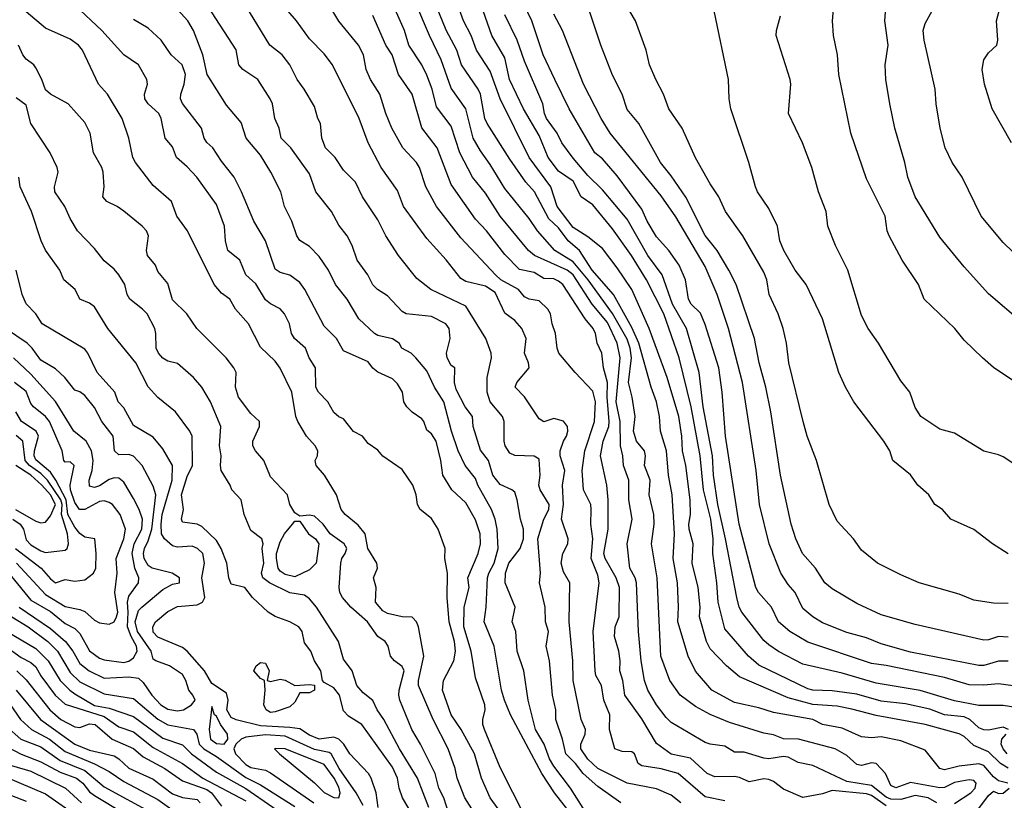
# Model space of a CAD drawing. Header units: metres. Extents: x -51132 to -49532, y -231222 to -229437.
# Tile 93 of 256: x -50210 to -50109, y -230656 to -230576. Entities that reach past the tile are written whole.
import ezdxf

# ---------------------------------------------------------------- set-up
doc = ezdxf.new("R2010")
doc.units = ezdxf.units.M
doc.layers.add('CONTOUR_INDEX', color=1, linetype='Continuous')
doc.layers.add('CONTOUR_INTER', color=3, linetype='Continuous')

msp = doc.modelspace()

# ---------------------------------------------------------------- linework, layer by layer
at = {"layer": 'CONTOUR_INDEX'}
for points, elevation in [([(-50107.08, -230606.71), (-50110.58, -230603.71), (-50113.08, -230600.95), (-50115.58, -230597.91), (-50118.08, -230593.76), (-50118.84, -230591.76), (-50119.15, -230590.26), (-50120.16, -230586.76), (-50120.68, -230584.26), (-50121.1, -230581.76), (-50121.17, -230580.26), (-50120.87, -230578.26), (-50121.2, -230575.76), (-50120.91, -230571.76)], 75), ([(-50137.58, -230655.57), (-50139.58, -230655.16), (-50142.35, -230652.76), (-50144.08, -230652.28), (-50146.08, -230651.99), (-50146.44, -230651.76), (-50146.81, -230650.76), (-50147.08, -230650.56), (-50148.08, -230650.53), (-50148.84, -230650.26), (-50149.38, -230648.26), (-50149.35, -230646.76), (-50149.94, -230645.26), (-50150.21, -230643.76), (-50150.77, -230642.76), (-50150.85, -230642.26), (-50151.05, -230638.26), (-50150.43, -230633.26), (-50150.58, -230632.49), (-50151.25, -230630.76), (-50151.07, -230628.76), (-50151.3, -230627.26), (-50151.24, -230625.76), (-50151.3, -230625.26), (-50152.02, -230623.76), (-50152.17, -230621.76), (-50151.9, -230619.76), (-50150.92, -230616.76), (-50150.81, -230614.76), (-50151.08, -230613.67), (-50152.9, -230611.76), (-50154.55, -230609.76), (-50154.74, -230609.26), (-50154.91, -230607.76), (-50155.25, -230606.76), (-50155.42, -230605.76), (-50155.69, -230605.26), (-50156.58, -230604.43), (-50157.58, -230604.26), (-50158.08, -230604.01), (-50158.69, -230603.26), (-50160.48, -230602.26), (-50161.04, -230601.76), (-50164.58, -230597.98), (-50167.07, -230594.76), (-50168.18, -230592.76), (-50168.83, -230590.76), (-50169.14, -230590.26), (-50170.51, -230588.76), (-50171.66, -230586.76), (-50172.28, -230585.26), (-50172.88, -230583.26), (-50173.85, -230581.76), (-50174.27, -230580.76), (-50174.56, -230579.26), (-50175.05, -230578.26), (-50177.08, -230575.79), (-50178.08, -230574.16)], 60), ([(-50108.58, -230652.22), (-50109.38, -230651.76), (-50110.58, -230650.55), (-50112.08, -230649.91), (-50113.08, -230649), (-50113.58, -230648.71), (-50117.08, -230647.77), (-50122.08, -230646.83), (-50124.58, -230646.19), (-50126.08, -230645.9), (-50128.58, -230645.71), (-50131.08, -230645.04), (-50136.08, -230642.89), (-50137.42, -230641.76), (-50139.08, -230640.01), (-50139.46, -230639.26), (-50140.16, -230636.76), (-50140.11, -230635.76), (-50140.3, -230633.76), (-50140.91, -230631.26), (-50140.81, -230629.26), (-50141.23, -230627.76), (-50141.25, -230627.26), (-50141.08, -230626.26), (-50141.13, -230624.76), (-50141.55, -230621.26), (-50141.92, -230619.76), (-50141.97, -230618.26), (-50142.27, -230616.26), (-50143.47, -230612.26), (-50145.32, -230607.26), (-50147.1, -230603.26), (-50148.58, -230601.03), (-50150.08, -230599.07), (-50151.58, -230597.87), (-50153.08, -230596.9), (-50154.73, -230594.76), (-50155.37, -230592.76), (-50157.6, -230589.76), (-50160.58, -230583.76), (-50161.58, -230580.91), (-50162.99, -230578.76), (-50163.53, -230577.26), (-50164.32, -230575.76), (-50164.86, -230574.26)], 65), ([(-50108.58, -230638.83), (-50109.58, -230638.74), (-50110.58, -230639.1), (-50111.08, -230639.13), (-50118.08, -230637.52), (-50121.58, -230636.54), (-50124.08, -230635.39), (-50126.58, -230633.89), (-50127.34, -230633.26), (-50128.28, -230631.76), (-50129.63, -230630.26), (-50130.3, -230628.76), (-50130.78, -230627.26), (-50131.89, -230622.26), (-50132.87, -230615.76), (-50133.38, -230613.26), (-50134.06, -230610.76), (-50134.54, -230608.26), (-50136.42, -230602.76), (-50137.16, -230601.26), (-50138.36, -230599.26), (-50139.58, -230597.72), (-50141.58, -230593.82), (-50143.08, -230591.61), (-50144.16, -230590.26), (-50146.36, -230586.26), (-50147.58, -230584.84), (-50148.08, -230583.27), (-50149.08, -230581.32), (-50150.27, -230578.26), (-50151.58, -230574.26)], 70), ([(-50157.98, -230657.26), (-50160.58, -230652.16), (-50162.18, -230648.26), (-50162.34, -230647.76), (-50162.33, -230647.26), (-50162.1, -230646.26), (-50162.13, -230645.76), (-50163.08, -230643), (-50163.52, -230640.26), (-50164.27, -230637.76), (-50164.26, -230635.76), (-50163.75, -230633.76), (-50163.86, -230632.76), (-50162.8, -230630.26), (-50162.56, -230629.26), (-50162.61, -230628.26), (-50163.08, -230626.81), (-50164.08, -230625.09), (-50165.52, -230623.76), (-50166.44, -230622.26), (-50166.63, -230620.76), (-50167.12, -230618.76), (-50167.58, -230618.02), (-50168.08, -230617.65), (-50168.37, -230616.76), (-50168.58, -230616.48), (-50169.58, -230615.79), (-50170.12, -230615.26), (-50170.41, -230614.76), (-50170.56, -230613.76), (-50171.08, -230612.91), (-50171.58, -230612.41), (-50173.08, -230611.71), (-50173.58, -230611.3), (-50174.08, -230610.64), (-50176.58, -230609.52), (-50177.31, -230608.26), (-50178.58, -230607.01), (-50180.56, -230603.26), (-50181.08, -230602.54), (-50182.08, -230601.78), (-50183.08, -230601.52), (-50183.58, -230601.18), (-50184.57, -230598.26), (-50185.76, -230596.26), (-50187.02, -230593.26), (-50187.8, -230591.76), (-50189.08, -230590.13), (-50189.96, -230588.76), (-50190.58, -230588.2), (-50190.86, -230587.76), (-50191.14, -230586.76), (-50193.08, -230584.24), (-50193.27, -230583.76), (-50193.23, -230583.26), (-50192.89, -230582.26), (-50192.76, -230581.26), (-50193.12, -230580.26), (-50194.24, -230579.26), (-50195.25, -230577.76), (-50196.58, -230576.53), (-50198.08, -230575.62)], 55), ([(-50168.47, -230658.76), (-50170.55, -230655.26), (-50170.91, -230654.26), (-50171.08, -230653.26), (-50171.58, -230652.14), (-50174.73, -230647.76), (-50176.08, -230646.91), (-50176.58, -230646.35), (-50177.02, -230644.76), (-50177.58, -230644), (-50178.58, -230643.46), (-50178.74, -230643.26), (-50178.9, -230642.26), (-50179.58, -230641.26), (-50179.95, -230640.26), (-50180.58, -230639.4), (-50180.81, -230638.26), (-50181.16, -230637.76), (-50182.08, -230637.24), (-50183.58, -230636.72), (-50184.29, -230636.26), (-50185.92, -230634.76), (-50186.7, -230633.76), (-50188.08, -230633.39), (-50188.34, -230632.76), (-50188.55, -230631.26), (-50189.12, -230629.76), (-50189.58, -230628.95), (-50191.08, -230627.49), (-50191.58, -230627.26), (-50193.08, -230627.06), (-50193.17, -230626.76), (-50192.98, -230625.76), (-50193.16, -230624.26), (-50192.58, -230622.37), (-50192.06, -230621.26), (-50192.09, -230618.26), (-50192.33, -230617.76), (-50193.8, -230615.76), (-50195.58, -230614.31), (-50196.58, -230613.22), (-50197.86, -230610.76), (-50200.71, -230607.26), (-50202.08, -230605.02), (-50202.58, -230604.64), (-50203.59, -230604.26), (-50204.04, -230603.26), (-50205.2, -230602.26), (-50205.63, -230601.26), (-50207.08, -230599.23), (-50207.53, -230598.26), (-50208.52, -230595.26), (-50209.7, -230592.76), (-50209.82, -230591.76)], 50), ([(-50210.16, -230629.76), (-50207.55, -230631.76), (-50206.58, -230632.87), (-50206.08, -230633.26), (-50205.08, -230632.94), (-50204.08, -230633.09), (-50203.08, -230632.97), (-50202.18, -230632.26), (-50201.93, -230631.76), (-50201.89, -230630.26), (-50202.03, -230628.76), (-50203.08, -230628.58), (-50203.58, -230628.22), (-50204.08, -230627.57), (-50204.8, -230626.26), (-50204.99, -230624.76), (-50206.02, -230622.76), (-50206.58, -230621.96), (-50208.08, -230620.69), (-50208.26, -230620.26), (-50208.23, -230619.76), (-50207.82, -230618.26), (-50208.03, -230617.76), (-50209.55, -230616.76), (-50210.13, -230615.76)], 45), ([(-50211.86, -230637.76), (-50208.08, -230639.98), (-50206.83, -230641.26), (-50205.58, -230643.26), (-50204.6, -230644.26), (-50204.08, -230644.62), (-50202.08, -230645.8), (-50200.58, -230646.1), (-50198.08, -230646.94), (-50195.08, -230649.16), (-50193.08, -230649.83), (-50192.16, -230650.76), (-50189.58, -230652.64), (-50186.58, -230654.32), (-50181.08, -230658.13)], 50), ([(-50185.52, -230641.76), (-50185.08, -230641.41), (-50184.58, -230641.49), (-50184.19, -230642.26), (-50184.41, -230643.26), (-50184.08, -230643.37), (-50183.08, -230643.13), (-50182.58, -230643.21), (-50181.58, -230643.78), (-50180.08, -230643.66), (-50179.58, -230643.74), (-50179.58, -230644.26), (-50180.08, -230644.51), (-50181.08, -230644.51), (-50181.58, -230645.46), (-50182.08, -230645.94), (-50183.58, -230646.48), (-50184.08, -230646.52), (-50184.52, -230646.26), (-50184.74, -230645.76), (-50184.61, -230644.26), (-50184.67, -230643.26), (-50185.08, -230643.06), (-50185.78, -230642.26), (-50185.52, -230641.76)], 50), ([(-50211.08, -230647.97), (-50209.63, -230649.26), (-50207.58, -230650.03), (-50205.58, -230651.45), (-50203.08, -230652.48), (-50201.08, -230654.13), (-50196.08, -230656.86)], 55)]:
    msp.add_lwpolyline(points, dxfattribs=dict(at, elevation=elevation))
at = {"layer": 'CONTOUR_INTER'}
for points, elevation in [([(-50108.61, -230653.76), (-50109.58, -230653.52), (-50110.08, -230653.12), (-50111.08, -230651.95), (-50111.58, -230651.78), (-50113.58, -230652.01), (-50115.08, -230652.41), (-50115.58, -230652.26), (-50117.08, -230650.37), (-50119.58, -230649.42), (-50121.58, -230649.01), (-50122.58, -230649.11), (-50123.58, -230649.02), (-50125.58, -230648.15), (-50127.58, -230647.76), (-50128.58, -230647.25), (-50132.58, -230646.53), (-50134.08, -230646.04), (-50136.58, -230645.5), (-50138.9, -230644.26), (-50140.58, -230642.3), (-50141.33, -230640.76), (-50142.39, -230637.26), (-50142.31, -230635.76), (-50142.41, -230633.26), (-50142.87, -230630.76), (-50142.72, -230628.26), (-50142.98, -230624.26), (-50143.35, -230622.26), (-50143.55, -230619.76), (-50144.14, -230617.76), (-50144.26, -230616.26), (-50144.57, -230614.76), (-50145.11, -230613.26), (-50146.36, -230608.76), (-50147.08, -230607.14), (-50148.97, -230603.76), (-50151.15, -230601.26), (-50152.46, -230599.26), (-50153.61, -230598.26), (-50154.58, -230596.95), (-50155.58, -230596.03), (-50157.06, -230593.26), (-50157.94, -230592.26), (-50159.58, -230589.91), (-50161.9, -230586.26), (-50162.13, -230585.76), (-50162.59, -230583.26), (-50162.82, -230582.76), (-50164.52, -230580.26), (-50164.99, -230578.76), (-50166.08, -230576.73), (-50168.3, -230571.26)], 64), ([(-50142.08, -230655.79), (-50143.08, -230654.99), (-50144.58, -230654.33), (-50147.58, -230653.75), (-50150.58, -230652.27), (-50151.58, -230651.32), (-50152.3, -230650.26), (-50152.31, -230649.76), (-50151.88, -230648.76), (-50151.83, -230648.26), (-50152.28, -230647.26), (-50153.08, -230643.26), (-50153.13, -230641.26), (-50153.52, -230637.26), (-50153.45, -230633.26), (-50154.08, -230632.13), (-50154.31, -230631.26), (-50154.15, -230630.26), (-50153.63, -230629.26), (-50153.59, -230628.76), (-50154.29, -230626.76), (-50154.08, -230625.26), (-50154.2, -230623.26), (-50153.95, -230621.76), (-50154.41, -230620.26), (-50154.41, -230619.76), (-50154.09, -230618.76), (-50153.78, -230618.26), (-50153.63, -230617.76), (-50153.66, -230617.26), (-50154.08, -230616.72), (-50155.08, -230616.44), (-50156.08, -230616.81), (-50156.58, -230616.5), (-50158.08, -230614.23), (-50159.03, -230613.26), (-50158.87, -230612.76), (-50157.58, -230611.26), (-50157.65, -230610.76), (-50158.08, -230609.76), (-50157.91, -230608.26), (-50158.35, -230607.26), (-50159.08, -230606.44), (-50160.08, -230605.67), (-50161.08, -230603.55), (-50162.08, -230602.9), (-50164.08, -230602.44), (-50164.58, -230602.13), (-50166.08, -230600.23), (-50168.08, -230598.04), (-50170.45, -230594.76), (-50171.08, -230593.13), (-50172.74, -230590.76), (-50174.08, -230588.26), (-50175, -230585.76), (-50177.71, -230580.26), (-50178.58, -230579.13), (-50180.08, -230577.62), (-50181.42, -230575.76), (-50183.98, -230572.76)], 59), ([(-50108.08, -230643.82), (-50109.58, -230643.59), (-50111.08, -230643.75), (-50112.58, -230643.69), (-50115.08, -230642.94), (-50121.08, -230641.72), (-50122.58, -230641.53), (-50129.08, -230639.34), (-50130.93, -230638.26), (-50132.08, -230637.26), (-50132.81, -230635.76), (-50134.14, -230634.26), (-50134.41, -230633.76), (-50136.12, -230627.26), (-50137.52, -230618.26), (-50137.85, -230613.76), (-50138.2, -230611.26), (-50139.58, -230606.82), (-50140.08, -230605.66), (-50141.03, -230604.76), (-50141.3, -230604.26), (-50141.59, -230602.26), (-50142.26, -230600.76), (-50143.29, -230599.26), (-50144.58, -230597.86), (-50145.53, -230596.26), (-50146.08, -230595.03), (-50148.58, -230591.63), (-50150.08, -230589.9), (-50150.88, -230589.26), (-50153.52, -230584.76), (-50154.98, -230581.76), (-50156.15, -230579.26), (-50157.31, -230575.76), (-50158.58, -230573.11)], 68), ([(-50108.58, -230635.38), (-50110.08, -230635.33), (-50112.08, -230635.05), (-50113.58, -230634.44), (-50117.7, -230633.26), (-50119.58, -230632.46), (-50121.94, -230631.26), (-50123.58, -230629.92), (-50124.41, -230628.76), (-50126.08, -230626.96), (-50126.89, -230625.26), (-50128.19, -230620.76), (-50129.15, -230618.26), (-50129.56, -230616.76), (-50131.04, -230610.76), (-50131.28, -230608.76), (-50131.61, -230607.26), (-50132.11, -230605.76), (-50133.04, -230603.76), (-50133.28, -230602.26), (-50133.58, -230601.48), (-50135.74, -230597.76), (-50137.51, -230595.26), (-50138.19, -230593.76), (-50139.08, -230592.44), (-50140.58, -230589.79), (-50141.94, -230586.76), (-50143.31, -230584.76), (-50143.84, -230583.26), (-50144.65, -230581.76), (-50145.27, -230580.26), (-50145.64, -230578.76), (-50146.71, -230575.76), (-50148.58, -230572.57)], 71), ([(-50160.12, -230657.26), (-50161.58, -230655.27), (-50162.49, -230653.26), (-50163.2, -230650.76), (-50164.55, -230648.26), (-50165.59, -230646.76), (-50166.45, -230644.26), (-50166.38, -230643.26), (-50165.29, -230641.26), (-50165.14, -230640.26), (-50165.24, -230639.26), (-50165.79, -230637.26), (-50166, -230634.76), (-50165.96, -230632.26), (-50166.22, -230630.76), (-50166.19, -230629.76), (-50166.91, -230627.76), (-50167.58, -230626.69), (-50168.75, -230625.76), (-50169.03, -230625.26), (-50169.17, -230624.26), (-50169.5, -230623.26), (-50170.58, -230621.66), (-50172.58, -230620.32), (-50173.08, -230619.68), (-50174.08, -230619), (-50174.64, -230618.26), (-50175.58, -230617.77), (-50176.58, -230616.5), (-50177.08, -230616.27), (-50177.58, -230615.83), (-50178.21, -230614.76), (-50179.17, -230613.76), (-50179.43, -230613.26), (-50179.47, -230611.26), (-50180.12, -230610.26), (-50180.49, -230609.26), (-50181.62, -230608.26), (-50181.92, -230607.76), (-50182.12, -230606.76), (-50182.63, -230605.76), (-50183.08, -230605.23), (-50184.08, -230604.73), (-50184.58, -230604.3), (-50185.58, -230602.66), (-50186.58, -230601.75), (-50187.22, -230600.26), (-50188.42, -230599.26), (-50188.66, -230598.26), (-50188.79, -230596.76), (-50189.58, -230594.55), (-50191.62, -230591.76), (-50192.58, -230590.69), (-50193.69, -230589.76), (-50194.08, -230588.66), (-50194.83, -230587.76), (-50195.25, -230585.76), (-50195.51, -230585.26), (-50196.58, -230584.27), (-50196.91, -230583.76), (-50196.97, -230583.26), (-50196.67, -230582.26), (-50196.71, -230581.76), (-50197.56, -230580.26), (-50199.08, -230579.26), (-50201.34, -230576.76), (-50204.08, -230574.15)], 54), ([(-50152.65, -230657.76), (-50155, -230654.76), (-50156.31, -230652.76), (-50159.51, -230646.76), (-50160.13, -230645.26), (-50160.42, -230644.26), (-50161.18, -230639.76), (-50162.21, -230637.26), (-50162, -230635.76), (-50161.86, -230632.76), (-50161.73, -230632.26), (-50161.18, -230631.26), (-50160.78, -230629.76), (-50160.86, -230627.76), (-50161.08, -230626.76), (-50161.44, -230625.76), (-50162.84, -230623.26), (-50163.08, -230622.58), (-50164.16, -230621.26), (-50164.86, -230619.76), (-50165.55, -230617.76), (-50166.34, -230614.76), (-50167.3, -230613.26), (-50168.08, -230611.56), (-50169.19, -230610.26), (-50169.68, -230609.76), (-50170.63, -230609.26), (-50170.89, -230608.76), (-50171.58, -230608.31), (-50173.08, -230607.97), (-50173.44, -230607.76), (-50175.04, -230606.26), (-50176.22, -230604.26), (-50177.43, -230602.76), (-50178.14, -230601.26), (-50179.08, -230599.87), (-50180.08, -230598.87), (-50181.08, -230598.24), (-50181.38, -230597.76), (-50181.87, -230596.26), (-50182.63, -230594.76), (-50183.01, -230593.26), (-50184.03, -230591.26), (-50185.08, -230589.5), (-50186.56, -230587.76), (-50187.08, -230586.18), (-50188.58, -230584.38), (-50190.54, -230581.26), (-50191, -230579.26), (-50191.95, -230576.76), (-50192.54, -230575.76), (-50194.58, -230573.47)], 56), ([(-50152.08, -230656.33), (-50153.35, -230654.26), (-50155.08, -230652.01), (-50155.53, -230651.26), (-50156.07, -230649.76), (-50156.95, -230648.26), (-50157.69, -230645.26), (-50158.13, -230642.26), (-50158.81, -230640.26), (-50158.96, -230638.26), (-50159.34, -230637.26), (-50159.04, -230635.76), (-50160.04, -230633.26), (-50160.01, -230632.26), (-50159.67, -230631.26), (-50158.51, -230629.76), (-50158.16, -230628.76), (-50158.18, -230627.76), (-50158.5, -230626.76), (-50158.81, -230624.76), (-50159.08, -230624), (-50159.36, -230623.76), (-50160.58, -230623.2), (-50161.33, -230622.26), (-50161.77, -230620.76), (-50162.58, -230619.7), (-50163.34, -230617.26), (-50163.41, -230616.26), (-50164.13, -230615.26), (-50165.08, -230613.48), (-50165.23, -230612.76), (-50165.21, -230611.26), (-50165.58, -230611.02), (-50165.98, -230610.26), (-50166.05, -230609.76), (-50165.67, -230608.26), (-50165.77, -230607.26), (-50166.14, -230606.76), (-50167.58, -230606.01), (-50170.18, -230605.76), (-50170.58, -230605.51), (-50172.08, -230603.89), (-50173.11, -230603.26), (-50173.58, -230602.79), (-50174.09, -230601.76), (-50175.21, -230600.26), (-50175.71, -230598.76), (-50176.22, -230597.76), (-50177.08, -230596.68), (-50177.81, -230595.26), (-50179.44, -230593.26), (-50180.08, -230591.42), (-50181.98, -230588.76), (-50182.98, -230587.76), (-50183.17, -230586.76), (-50183.64, -230585.76), (-50183.86, -230584.26), (-50184.1, -230583.76), (-50185.36, -230581.76), (-50186.89, -230580.76), (-50187.3, -230580.26), (-50187.58, -230578.72), (-50190.49, -230574.26)], 57), ([(-50148.21, -230655.76), (-50150.58, -230654.09), (-50152.08, -230652.77), (-50152.84, -230651.76), (-50153.86, -230650.76), (-50154.18, -230649.26), (-50154.86, -230647.26), (-50154.88, -230646.26), (-50155.22, -230644.76), (-50155.51, -230641.26), (-50155.84, -230639.76), (-50155.63, -230638.26), (-50155.91, -230637.26), (-50155.95, -230635.76), (-50156.54, -230633.26), (-50156.44, -230632.26), (-50156.7, -230628.76), (-50156.08, -230626.76), (-50155.58, -230625.76), (-50155.55, -230625.26), (-50156.48, -230623.76), (-50156.62, -230623.26), (-50156.47, -230622.26), (-50156.58, -230620.63), (-50157.08, -230620.32), (-50159.08, -230620.23), (-50159.58, -230620.01), (-50160.05, -230619.26), (-50160.17, -230618.76), (-50160.17, -230616.76), (-50160.34, -230616.26), (-50161.59, -230614.76), (-50161.88, -230613.76), (-50161.89, -230612.26), (-50161.44, -230610.26), (-50161.48, -230609.76), (-50162.02, -230608.26), (-50164.08, -230604.97), (-50167.67, -230603.26), (-50169.08, -230602.12), (-50170.97, -230599.76), (-50172.26, -230597.76), (-50173.08, -230596.12), (-50174.66, -230593.76), (-50175.38, -230592.26), (-50176.58, -230591.03), (-50177.44, -230589.76), (-50178.44, -230588.76), (-50178.8, -230587.76), (-50178.96, -230586.26), (-50179.23, -230585.76), (-50179.58, -230584.54), (-50180.61, -230582.76), (-50181.35, -230581.76), (-50182.08, -230580.26), (-50182.88, -230579.26), (-50184.12, -230578.26), (-50187.08, -230573.42)], 58), ([(-50115.87, -230655.76), (-50116.76, -230655.26), (-50118.08, -230655.01), (-50119.58, -230655.43), (-50120.58, -230655.4), (-50121.08, -230655.18), (-50122.58, -230653.99), (-50125.08, -230653.58), (-50128.58, -230651.94), (-50130.08, -230651.66), (-50131.08, -230651.1), (-50131.58, -230651.02), (-50133.08, -230651.26), (-50133.58, -230651.22), (-50135.58, -230650.59), (-50136.58, -230650.59), (-50137.58, -230649.96), (-50139.08, -230649.78), (-50139.58, -230649.59), (-50143.08, -230647.54), (-50143.58, -230647.03), (-50144.58, -230645.76), (-50145.44, -230644.26), (-50145.8, -230643.26), (-50146.13, -230641.26), (-50146.42, -230638.26), (-50146.6, -230633.26), (-50146.74, -230632.76), (-50147.3, -230631.76), (-50147.56, -230629.26), (-50147.04, -230626.76), (-50147.41, -230624.76), (-50147.4, -230622.76), (-50147.94, -230621.26), (-50148.01, -230620.26), (-50148.25, -230619.26), (-50148.28, -230616.76), (-50148.7, -230614.76), (-50148.29, -230610.26), (-50148.59, -230608.76), (-50149.58, -230606.62), (-50151.15, -230604.76), (-50153.08, -230601.76), (-50153.71, -230601.26), (-50157.05, -230599.76), (-50157.67, -230599.26), (-50160.58, -230595.76), (-50162.08, -230593.4), (-50163.4, -230591.76), (-50164.68, -230589.26), (-50165.58, -230586.56), (-50167.08, -230584.58), (-50167.51, -230582.76), (-50168.08, -230581.34), (-50168.59, -230580.26), (-50169.91, -230578.26), (-50170.37, -230576.76), (-50171.58, -230574)], 62), ([(-50114.08, -230655.84), (-50112.4, -230654.76), (-50111.96, -230654.26), (-50111.86, -230653.76), (-50112.08, -230653.49), (-50112.58, -230653.41), (-50114.08, -230653.69), (-50115.08, -230654.19), (-50115.58, -230654.25), (-50118.58, -230653.69), (-50120.08, -230654.25), (-50120.58, -230653.99), (-50121.14, -230652.76), (-50122.08, -230651.76), (-50122.58, -230651.68), (-50123.58, -230651.94), (-50124.08, -230651.84), (-50125.08, -230650.93), (-50126.29, -230650.26), (-50130.04, -230649.26), (-50131.58, -230649.23), (-50132.58, -230648.82), (-50133.58, -230648.65), (-50137.08, -230647.54), (-50139.08, -230646.73), (-50140.58, -230645.93), (-50142.15, -230644.76), (-50143.2, -230643.26), (-50144.11, -230640.76), (-50144.49, -230632.76), (-50145.09, -230629.26), (-50144.82, -230627.26), (-50144.85, -230626.26), (-50145.32, -230624.26), (-50145.23, -230622.76), (-50145.8, -230621.26), (-50145.68, -230620.26), (-50145.78, -230619.76), (-50146.6, -230618.76), (-50146.92, -230617.76), (-50146.75, -230616.26), (-50147.04, -230614.26), (-50147.42, -230612.76), (-50147.11, -230610.26), (-50147.26, -230609.26), (-50147.58, -230608.32), (-50149.08, -230605.7), (-50151.56, -230602.26), (-50153.08, -230600.42), (-50154.98, -230599.26), (-50156.76, -230597.26), (-50157.58, -230595.99), (-50160.08, -230592.91), (-50161.58, -230590.47), (-50162.58, -230589.08), (-50163.32, -230587.76), (-50164.07, -230584.76), (-50165.58, -230582.66), (-50166.59, -230579.76), (-50167.81, -230577.26), (-50169.3, -230573.76)], 63), ([(-50107.58, -230612.91), (-50110.08, -230611.22), (-50111.21, -230610.26), (-50113.08, -230608.43), (-50114.05, -230607.26), (-50117.19, -230604.26), (-50117.77, -230602.76), (-50119.44, -230600.26), (-50120.76, -230597.76), (-50120.96, -230597.26), (-50121.16, -230595.76), (-50123.08, -230591.94), (-50124.69, -230587.26), (-50125.92, -230581.26), (-50126.06, -230579.26), (-50126.44, -230577.26), (-50126.55, -230575.76), (-50126.37, -230573.76)], 74), ([(-50163.23, -230656.76), (-50164.17, -230655.26), (-50164.98, -230653.26), (-50165.17, -230652.26), (-50165.88, -230650.26), (-50167.43, -230647.26), (-50168.92, -230643.76), (-50168.92, -230643.26), (-50168.37, -230640.76), (-50168.92, -230637.76), (-50169.12, -230637.26), (-50169.58, -230636.77), (-50170.58, -230636.73), (-50172.08, -230636.42), (-50172.58, -230636.14), (-50173.32, -230635.26), (-50173.24, -230633.76), (-50173.51, -230632.76), (-50173.13, -230631.76), (-50173.17, -230631.26), (-50174.12, -230629.76), (-50174.37, -230628.26), (-50175.08, -230627.37), (-50176.42, -230626.26), (-50176.84, -230625.76), (-50177.3, -230624.26), (-50178.55, -230622.26), (-50179.38, -230621.26), (-50179.48, -230620.76), (-50179.24, -230620.26), (-50179.21, -230619.76), (-50179.48, -230619.26), (-50180.39, -230618.26), (-50181.26, -230616.76), (-50181.49, -230616.26), (-50181.87, -230613.76), (-50183.08, -230611.32), (-50183.58, -230610.59), (-50185.08, -230609.15), (-50186.32, -230606.76), (-50187.64, -230605.26), (-50188.22, -230604.26), (-50189.08, -230603.62), (-50189.84, -230602.76), (-50192.56, -230597.26), (-50193.65, -230595.76), (-50194.21, -230594.26), (-50196.08, -230592.6), (-50197.88, -230590.26), (-50198.17, -230589.76), (-50198.57, -230587.76), (-50199.26, -230585.76), (-50200.73, -230583.26), (-50201.66, -230582.26), (-50203.31, -230578.76), (-50203.72, -230578.26), (-50204.58, -230577.66), (-50207.08, -230576.53), (-50209.08, -230574.86)], 53), ([(-50121.08, -230656.09), (-50122.58, -230655.04), (-50123.08, -230654.86), (-50126.58, -230654.5), (-50127.58, -230654.87), (-50129.58, -230655.23), (-50131.58, -230654.36), (-50132.58, -230653.58), (-50133.08, -230653.4), (-50133.58, -230653.33), (-50135.08, -230653.62), (-50136.08, -230653.18), (-50136.58, -230653.09), (-50138.58, -230653.1), (-50139.37, -230652.76), (-50141.08, -230651.2), (-50143.08, -230650.79), (-50144.58, -230649.7), (-50146.08, -230647.17), (-50147.79, -230644.76), (-50148, -230643.26), (-50148.32, -230642.26), (-50148.29, -230641.26), (-50148.43, -230640.26), (-50148.88, -230638.76), (-50148.78, -230637.76), (-50148.37, -230636.76), (-50148.35, -230633.76), (-50148.69, -230632.76), (-50149.81, -230630.76), (-50149.95, -230630.26), (-50149.52, -230627.76), (-50149.5, -230624.76), (-50149.65, -230623.26), (-50150.29, -230620.26), (-50150.04, -230618.76), (-50149.46, -230617.26), (-50149.4, -230616.76), (-50149.62, -230614.26), (-50149.57, -230612.76), (-50149.98, -230611.26), (-50150.16, -230609.76), (-50150.64, -230608.76), (-50150.82, -230607.76), (-50151.04, -230607.26), (-50151.88, -230606.26), (-50154.16, -230602.76), (-50154.58, -230602.39), (-50155.08, -230602.18), (-50156.08, -230602.12), (-50157.08, -230601.53), (-50158.58, -230601.2), (-50160.08, -230599.68), (-50161.95, -230597.26), (-50163.08, -230596.07), (-50165.58, -230592.5), (-50167.02, -230588.76), (-50168.58, -230586.71), (-50169.56, -230583.26), (-50170.97, -230581.26), (-50171.63, -230579.26), (-50172.28, -230578.26), (-50173.58, -230575.21)], 61), ([(-50108.53, -230648.26), (-50109.08, -230648.02), (-50110.58, -230648.35), (-50111.08, -230648.29), (-50111.58, -230648.1), (-50112.5, -230647.26), (-50113.08, -230646.99), (-50115.08, -230646.78), (-50116.58, -230646.18), (-50119.08, -230645.65), (-50121.58, -230645.37), (-50124.08, -230644.64), (-50126.58, -230644.32), (-50128.58, -230644.26), (-50129.08, -230644.12), (-50134.08, -230641.69), (-50135.14, -230640.76), (-50137.58, -230637.96), (-50138.26, -230635.26), (-50138.38, -230633.26), (-50138.79, -230630.26), (-50138.76, -230628.76), (-50139, -230626.76), (-50139.74, -230623.76), (-50140.1, -230620.26), (-50141.02, -230615.26), (-50142.24, -230610.26), (-50143.82, -230605.76), (-50145.59, -230602.26), (-50147.11, -230599.76), (-50149.08, -230597.06), (-50151.08, -230594.6), (-50152.28, -230593.76), (-50153.08, -230592.17), (-50154.58, -230591.15), (-50155.66, -230589.76), (-50156.58, -230587.49), (-50158.18, -230584.76), (-50159.6, -230581.76), (-50160.08, -230579.56), (-50161.43, -230577.26), (-50162.3, -230574.76)], 66), ([(-50107.58, -230646.06), (-50109.08, -230645.8), (-50111.58, -230645.8), (-50114.08, -230645.35), (-50117.58, -230644.29), (-50122.08, -230643.54), (-50125.58, -230642.5), (-50129.58, -230641.57), (-50132.08, -230640.28), (-50133.08, -230639.62), (-50133.58, -230639.16), (-50135.83, -230636.26), (-50136.09, -230635.76), (-50136.36, -230634.76), (-50137.5, -230628.76), (-50138.3, -230625.26), (-50138.74, -230622.26), (-50138.83, -230620.26), (-50139.78, -230615.26), (-50140.19, -230611.76), (-50141.49, -230607.26), (-50142.92, -230604.76), (-50143.97, -230601.76), (-50145.45, -230599.76), (-50147.58, -230596.07), (-50150.08, -230593.07), (-50151.58, -230591.6), (-50153.08, -230589.83), (-50154.24, -230588.26), (-50154.74, -230587.26), (-50155.81, -230585.76), (-50156.03, -230585.26), (-50156.21, -230584.26), (-50158.08, -230579.9), (-50158.81, -230577.76), (-50160.08, -230575.16)], 67), ([(-50108.58, -230641.29), (-50109.58, -230641.28), (-50111.08, -230641.72), (-50111.58, -230641.73), (-50118.58, -230640.37), (-50121.58, -230639.52), (-50123.08, -230638.9), (-50125.08, -230638.34), (-50127.58, -230637.35), (-50128.58, -230636.76), (-50129.58, -230635.88), (-50130.37, -230634.26), (-50131.08, -230633.44), (-50131.84, -230632.26), (-50133.05, -230629.26), (-50134.01, -230625.26), (-50134.37, -230621.76), (-50135.78, -230612.76), (-50137.19, -230607.26), (-50138.36, -230603.76), (-50139.58, -230600.91), (-50142.58, -230595.82), (-50144.08, -230593.67), (-50149.31, -230587.26), (-50150.23, -230585.76), (-50152.02, -230582.26), (-50154.2, -230576.76), (-50155.08, -230575.07)], 69), ([(-50108.58, -230630.31), (-50110.19, -230629.26), (-50112.08, -230627.82), (-50114.44, -230626.76), (-50115.31, -230625.76), (-50116.08, -230625.24), (-50116.71, -230624.26), (-50117.81, -230623.26), (-50118.58, -230622.2), (-50120.39, -230620.76), (-50120.7, -230619.76), (-50121.3, -230618.76), (-50124.36, -230614.76), (-50125.23, -230613.26), (-50125.91, -230611.76), (-50127.58, -230606.26), (-50129.25, -230602.76), (-50130.37, -230601.26), (-50131.53, -230599.26), (-50131.94, -230598.26), (-50132.19, -230596.76), (-50133.08, -230594.96), (-50134.24, -230593.26), (-50134.44, -230592.76), (-50135.12, -230590.26), (-50136.96, -230584.76), (-50137.14, -230583.76), (-50137.2, -230581.76), (-50138.66, -230574.76)], 72), ([(-50106.98, -230621.76), (-50109.08, -230620.39), (-50109.58, -230620.16), (-50111.08, -230619.8), (-50114.08, -230617.96), (-50115.58, -230617.56), (-50117.52, -230616.26), (-50118.08, -230615.34), (-50118.64, -230613.76), (-50119.58, -230612.6), (-50121.86, -230608.76), (-50122.89, -230607.26), (-50123.58, -230605.91), (-50124.99, -230601.26), (-50126.25, -230598.76), (-50127.02, -230596.76), (-50127.22, -230595.26), (-50127.98, -230593.26), (-50128.67, -230590.76), (-50129.61, -230588.26), (-50131.06, -230585.26), (-50130.82, -230582.26), (-50130.88, -230581.76), (-50132.31, -230577.26), (-50132.3, -230576.76), (-50131.86, -230575.26)], 73), ([(-50106.08, -230601.35), (-50109.08, -230598.43), (-50111.35, -230595.76), (-50113.29, -230591.76), (-50114.3, -230590.26), (-50115.03, -230588.76), (-50115.53, -230586.76), (-50115.96, -230584.26), (-50116.04, -230582.76), (-50117.18, -230577.76), (-50117.27, -230576.76), (-50117.08, -230576.03), (-50116.37, -230574.76)], 76), ([(-50108.24, -230588.26), (-50110.22, -230584.76), (-50110.99, -230582.26), (-50111.25, -230580.76), (-50111.06, -230579.76), (-50110.58, -230579.05), (-50109.74, -230578.26), (-50109.63, -230577.76), (-50109.77, -230575.76), (-50109.51, -230574.76)], 77), ([(-50165.85, -230656.76), (-50166.33, -230655.26), (-50166.83, -230654.26), (-50167.21, -230652.76), (-50168.7, -230649.76), (-50169.62, -230648.26), (-50170.82, -230645.26), (-50170.95, -230644.76), (-50170.91, -230644.26), (-50170.39, -230642.26), (-50170.58, -230641.83), (-50171.37, -230641.26), (-50171.8, -230640.76), (-50172.04, -230639.76), (-50172.32, -230639.26), (-50173.08, -230638.75), (-50174.14, -230637.26), (-50175.85, -230635.76), (-50176.71, -230634.76), (-50176.96, -230634.26), (-50177.04, -230633.76), (-50176.88, -230631.26), (-50176.76, -230630.76), (-50176.41, -230630.26), (-50176.25, -230629.76), (-50176.52, -230629.26), (-50177.95, -230628.26), (-50178.67, -230627.26), (-50179.58, -230626.46), (-50180.08, -230626.35), (-50181.08, -230626.46), (-50181.58, -230626.09), (-50182.08, -230625.26), (-50182.31, -230624.26), (-50184.08, -230622.41), (-50184.76, -230620.76), (-50185.59, -230619.76), (-50185.86, -230619.26), (-50185.86, -230618.76), (-50185.19, -230617.26), (-50185.19, -230616.76), (-50186.08, -230615.95), (-50187.33, -230614.26), (-50187.64, -230613.26), (-50187.58, -230611.76), (-50187.81, -230611.26), (-50188.61, -230610.26), (-50191.6, -230607.26), (-50192.63, -230605.76), (-50194.08, -230604.3), (-50194.58, -230602.64), (-50195.58, -230601.4), (-50195.83, -230600.76), (-50196.64, -230599.76), (-50196.75, -230599.26), (-50196.55, -230597.76), (-50196.76, -230597.26), (-50197.21, -230596.76), (-50199.08, -230595.24), (-50199.76, -230594.76), (-50200.81, -230594.26), (-50201.24, -230593.76), (-50201.09, -230592.76), (-50201.18, -230591.26), (-50201.32, -230590.76), (-50202.18, -230589.26), (-50202.53, -230587.26), (-50203.08, -230586.16), (-50204.77, -230584.26), (-50206.58, -230583.28), (-50207.08, -230582.83), (-50207.45, -230581.76), (-50208.08, -230580.56), (-50208.29, -230580.26), (-50209.08, -230579.68), (-50209.41, -230579.26), (-50209.87, -230578.26)], 52), ([(-50167.85, -230656.26), (-50169.01, -230653.26), (-50170.87, -230650.26), (-50172.48, -230647.26), (-50173.16, -230646.26), (-50173.58, -230645.32), (-50174.58, -230644.51), (-50175.23, -230643.76), (-50175.72, -230642.26), (-50176.58, -230641.08), (-50177.12, -230639.26), (-50179.37, -230635.76), (-50180.08, -230634.89), (-50180.58, -230634.53), (-50182.08, -230634.29), (-50184.17, -230633.26), (-50184.84, -230632.76), (-50185, -230632.26), (-50184.74, -230631.26), (-50184.92, -230629.76), (-50184.83, -230629.26), (-50184.96, -230628.76), (-50186.08, -230627.9), (-50186.75, -230626.26), (-50187.06, -230624.76), (-50188.03, -230623.76), (-50188.18, -230623.26), (-50189.11, -230621.76), (-50189.2, -230621.26), (-50189.11, -230620.26), (-50189.27, -230619.26), (-50189.14, -230617.26), (-50190.2, -230614.76), (-50191.08, -230613.25), (-50191.94, -230612.26), (-50193.58, -230610.81), (-50194.58, -230610.59), (-50195.08, -230610.29), (-50195.53, -230609.76), (-50195.75, -230609.26), (-50195.79, -230607.76), (-50195.91, -230607.26), (-50196.7, -230605.76), (-50197.15, -230605.26), (-50198.47, -230604.26), (-50198.75, -230603.76), (-50198.99, -230602.76), (-50199.58, -230601.76), (-50200.08, -230601.17), (-50201.08, -230600.33), (-50202.08, -230599.06), (-50203.83, -230597.26), (-50204.58, -230596), (-50205.13, -230594.76), (-50206.13, -230593.26), (-50206.16, -230592.76), (-50205.8, -230591.26), (-50205.91, -230590.76), (-50206.6, -230589.26), (-50208.58, -230586.26), (-50209.08, -230584.41), (-50210.08, -230583.66)], 51), ([(-50173.06, -230656.26), (-50173.25, -230654.76), (-50173.76, -230653.26), (-50174.05, -230652.76), (-50175.96, -230650.76), (-50176.57, -230649.76), (-50177.06, -230649.26), (-50177.58, -230649.05), (-50179.08, -230649.26), (-50180.08, -230648.86), (-50181.08, -230648.21), (-50182.08, -230648.05), (-50185.08, -230647.9), (-50187.58, -230647.29), (-50188.08, -230647.03), (-50188.52, -230646.26), (-50188.41, -230645.26), (-50188.58, -230644.57), (-50190.08, -230643.55), (-50190.83, -230642.26), (-50192.61, -230640.26), (-50193.08, -230639.87), (-50195.58, -230638.84), (-50196.08, -230638.3), (-50196.12, -230637.76), (-50195.83, -230637.26), (-50194.58, -230636.19), (-50193.58, -230635.7), (-50191.58, -230635.52), (-50191.01, -230635.26), (-50190.78, -230634.76), (-50191.1, -230632.76), (-50190.82, -230631.26), (-50191, -230630.26), (-50191.54, -230629.76), (-50192.08, -230629.53), (-50193.58, -230629.62), (-50194.08, -230629.49), (-50194.93, -230628.76), (-50195.21, -230628.26), (-50195.27, -230627.26), (-50195.15, -230626.26), (-50194.12, -230622.76), (-50194.09, -230621.26), (-50195.08, -230619.55), (-50196.08, -230618.36), (-50198.08, -230617.17), (-50199.08, -230615.36), (-50199.67, -230614.76), (-50200.01, -230613.76), (-50201.82, -230611.76), (-50202.76, -230609.76), (-50203.08, -230609.36), (-50207.43, -230606.76), (-50208.08, -230605.76), (-50209.08, -230604.73), (-50209.48, -230603.76), (-50210.11, -230601.26)], 49), ([(-50209.78, -230635.76), (-50206.58, -230637.93), (-50205.06, -230639.26), (-50204.29, -230640.26), (-50203.58, -230641.53), (-50202.64, -230642.26), (-50201.08, -230643.03), (-50198.58, -230642.89), (-50197.58, -230643.02), (-50197.08, -230643.47), (-50196.2, -230644.76), (-50195.28, -230645.76), (-50194.58, -230646.2), (-50193.58, -230646.35), (-50192.96, -230646.26), (-50192.15, -230645.76), (-50191.78, -230645.26), (-50192, -230644.76), (-50192.42, -230644.26), (-50192.74, -230643.26), (-50193.08, -230642.65), (-50194.39, -230641.76), (-50195.8, -230641.26), (-50196.08, -230641.06), (-50196.29, -230640.26), (-50197.69, -230638.26), (-50197.91, -230637.26), (-50197.58, -230636.09), (-50197.25, -230635.76), (-50195.08, -230633.94), (-50194.08, -230633.41), (-50193.37, -230633.26), (-50193.39, -230632.76), (-50194.13, -230632.26), (-50196.17, -230631.76), (-50196.58, -230631.48), (-50196.99, -230630.76), (-50197.07, -230630.26), (-50196.97, -230629.76), (-50196.58, -230628.98), (-50196.22, -230627.76), (-50195.81, -230624.26), (-50196.08, -230623.38), (-50197.19, -230621.26), (-50198.08, -230620.29), (-50198.58, -230620.14), (-50199.58, -230620.16), (-50200.04, -230619.76), (-50200.16, -230618.26), (-50201.32, -230616.76), (-50202.08, -230615.33), (-50203.08, -230614.11), (-50203.58, -230613.71), (-50204.08, -230613.55), (-50205.1, -230612.26), (-50206.08, -230611.38), (-50207.58, -230610.47), (-50208.46, -230609.26), (-50208.98, -230608.76), (-50211.2, -230607.26)], 48), ([(-50210.58, -230632.61), (-50208.58, -230635.05), (-50206.58, -230636.21), (-50205.08, -230637.41), (-50204.08, -230637.95), (-50203.58, -230638.46), (-50202.58, -230640.23), (-50201.58, -230640.99), (-50201.08, -230641.14), (-50199.08, -230641.41), (-50198.58, -230641.29), (-50198.08, -230640.94), (-50197.71, -230640.26), (-50197.78, -230639.76), (-50198.34, -230638.76), (-50198.7, -230637.76), (-50198.62, -230636.26), (-50198.7, -230635.26), (-50198.58, -230634.63), (-50197.57, -230633.26), (-50197.53, -230632.76), (-50197.95, -230631.76), (-50198.23, -230630.26), (-50198.03, -230629.26), (-50197.23, -230627.76), (-50197.17, -230626.76), (-50197.49, -230625.76), (-50198.08, -230624.63), (-50199.08, -230622.98), (-50199.58, -230622.56), (-50200.08, -230622.52), (-50200.58, -230622.68), (-50201.58, -230623.34), (-50202.08, -230623.52), (-50202.58, -230623.36), (-50202.64, -230622.76), (-50202.33, -230621.76), (-50202.22, -230620.76), (-50202.4, -230619.76), (-50202.94, -230618.76), (-50204.19, -230617.76), (-50206.08, -230614.72), (-50208.58, -230611.91), (-50210.36, -230610.26)], 47), ([(-50210.06, -230631.26), (-50207.08, -230634.46), (-50205.08, -230635.68), (-50203.58, -230635.99), (-50203.08, -230636.21), (-50202.08, -230637.1), (-50201.58, -230637.36), (-50200.58, -230637.5), (-50200.08, -230637.25), (-50199.83, -230636.76), (-50199.7, -230636.26), (-50200, -230634.26), (-50199.76, -230632.26), (-50199.87, -230630.76), (-50199.08, -230628.76), (-50198.91, -230627.76), (-50199.44, -230626.26), (-50200.24, -230625.26), (-50200.58, -230625.03), (-50201.08, -230624.87), (-50201.58, -230624.93), (-50203.08, -230625.75), (-50203.61, -230625.76), (-50204.08, -230625.05), (-50204.53, -230623.76), (-50204.56, -230623.26), (-50204.17, -230621.26), (-50204.58, -230620.89), (-50205.08, -230620.92), (-50205.23, -230620.76), (-50205.37, -230619.76), (-50206.67, -230616.76), (-50207.08, -230616.24), (-50208.32, -230615.26), (-50208.58, -230614.93), (-50209.08, -230613.69), (-50210.26, -230612.76)], 46), ([(-50210.43, -230626.76), (-50209.69, -230627.26), (-50209.34, -230627.76), (-50209.08, -230628.86), (-50208.58, -230629.37), (-50207.58, -230630), (-50207.08, -230630.16), (-50205.08, -230629.92), (-50204.86, -230629.76), (-50204.74, -230629.26), (-50204.84, -230628.26), (-50205.46, -230626.26), (-50205.4, -230625.26), (-50205.53, -230624.76), (-50206.87, -230622.76), (-50207.58, -230622.09), (-50208.74, -230621.26), (-50209.17, -230620.76), (-50209.41, -230618.76), (-50210.08, -230618.19)], 44), ([(-50210.16, -230625.76), (-50208.08, -230626.96), (-50207.58, -230627.13), (-50207.08, -230627.05), (-50206.58, -230626.4), (-50206.06, -230625.26), (-50206.58, -230624.27), (-50207.48, -230623.26), (-50208.58, -230622.26), (-50210.12, -230621.26)], 43), ([(-50181.81, -230627.26), (-50181.58, -230626.97), (-50181.08, -230626.95), (-50180.19, -230628.26), (-50179.45, -230628.76), (-50179.12, -230629.26), (-50179.38, -230631.26), (-50180.08, -230631.94), (-50181.58, -230632.66), (-50182.58, -230632.43), (-50183.08, -230632.07), (-50183.28, -230631.76), (-50183.44, -230630.76), (-50183.44, -230630.26), (-50183.08, -230629.08), (-50182.65, -230628.26), (-50181.81, -230627.26)], 52), ([(-50210.55, -230636.76), (-50208.87, -230637.76), (-50206.86, -230639.26), (-50205.87, -230640.26), (-50204.58, -230642.43), (-50203.58, -230643.38), (-50201.08, -230644.62), (-50198.08, -230645.1), (-50195.58, -230647.22), (-50194.58, -230647.81), (-50191.95, -230648.26), (-50191.6, -230648.76), (-50191.36, -230649.76), (-50190.9, -230650.26), (-50189.58, -230651.04), (-50186.58, -230653.17), (-50185.08, -230653.94), (-50181.58, -230656.15)], 49), ([(-50211.19, -230639.76), (-50209.58, -230640.92), (-50208.58, -230641.41), (-50208.08, -230641.86), (-50207.58, -230642.77), (-50206.1, -230644.76), (-50205.08, -230645.69), (-50201.08, -230646.93), (-50199.58, -230648), (-50198.08, -230648.51), (-50196.08, -230650.1), (-50193.08, -230651.74), (-50190.99, -230653.26), (-50186.58, -230655.57)], 51), ([(-50210.04, -230642.26), (-50209.08, -230643.19), (-50206.66, -230646.26), (-50205.51, -230647.26), (-50204.08, -230648.01), (-50203.58, -230648.06), (-50202.58, -230647.69), (-50202, -230647.76), (-50200.28, -230649.26), (-50198.08, -230650.23), (-50197.08, -230651.08), (-50194.87, -230652.26), (-50193.08, -230653.54), (-50190.58, -230654.42), (-50190.11, -230654.76), (-50189.08, -230656.12)], 52), ([(-50210.09, -230644.26), (-50207.62, -230647.26), (-50204.1, -230649.76), (-50202.58, -230650.38), (-50200.08, -230650.96), (-50199.58, -230651.28), (-50198.58, -230652.23), (-50196.08, -230653.34), (-50194.08, -230654.85), (-50193.08, -230655.23), (-50191.58, -230655.44), (-50191.26, -230655.76)], 53), ([(-50211.08, -230645.16), (-50209.65, -230647.26), (-50208.51, -230648.26), (-50206.69, -230649.26), (-50205.08, -230650.51), (-50202.08, -230651.77), (-50200.58, -230652.57), (-50199.08, -230653.59), (-50195.58, -230655.42), (-50192.35, -230657.76)], 54), ([(-50190.08, -230645.93), (-50190.35, -230648.26), (-50190.2, -230649.26), (-50189.58, -230649.72), (-50188.8, -230649.76), (-50188.43, -230649.26), (-50188.48, -230648.76), (-50189.19, -230647.76), (-50189.58, -230646.91), (-50189.8, -230646.76), (-50190.08, -230645.93)], 48), ([(-50174.58, -230656.03), (-50175.29, -230654.76), (-50177.05, -230652.26), (-50177.87, -230650.76), (-50178.08, -230650.62), (-50179.58, -230650.31), (-50182.58, -230648.95), (-50184.58, -230648.82), (-50186.58, -230649.07)], 48), ([(-50108.69, -230650.76), (-50109.09, -230650.26), (-50109.28, -230649.76), (-50109.22, -230649.26), (-50108.77, -230648.76)], 66), ([(-50186.58, -230649.07), (-50187.07, -230649.26), (-50187.6, -230649.76), (-50187.83, -230650.26), (-50187.64, -230650.76), (-50186.58, -230651.86), (-50186.08, -230652.15), (-50184.58, -230652.44), (-50184.08, -230652.7), (-50179.64, -230655.76)], 48), ([(-50211.08, -230650), (-50209.58, -230650.8), (-50207.58, -230651.57), (-50205.58, -230652.62), (-50203.91, -230653.26), (-50203.27, -230653.76), (-50202.58, -230654.64), (-50202.08, -230655.04), (-50199.08, -230656.84)], 56), ([(-50183.58, -230650.21), (-50183.66, -230650.26), (-50183.15, -230650.76), (-50179.58, -230653.72), (-50178.58, -230654.71), (-50177.58, -230655.23), (-50177.06, -230655.26), (-50176.94, -230654.76), (-50177.08, -230654.16), (-50177.55, -230653.26), (-50178.58, -230651.86), (-50182.58, -230650.24), (-50183.58, -230650.21)], 47), ([(-50210.58, -230651.95), (-50208.58, -230652.52), (-50205.06, -230654.26), (-50203.41, -230655.76)], 57), ([(-50212.58, -230652.55), (-50207.08, -230654.87), (-50204.37, -230656.76)], 58), ([(-50210.58, -230655.01), (-50209.08, -230655.62)], 59), ([(-50111.58, -230656.36), (-50110.58, -230655.03), (-50110.08, -230654.58), (-50109.58, -230654.81), (-50109.08, -230654.8), (-50108.46, -230654.26)], 64)]:
    msp.add_lwpolyline(points, dxfattribs=dict(at, elevation=elevation))

doc.saveas('drawing.dxf')
